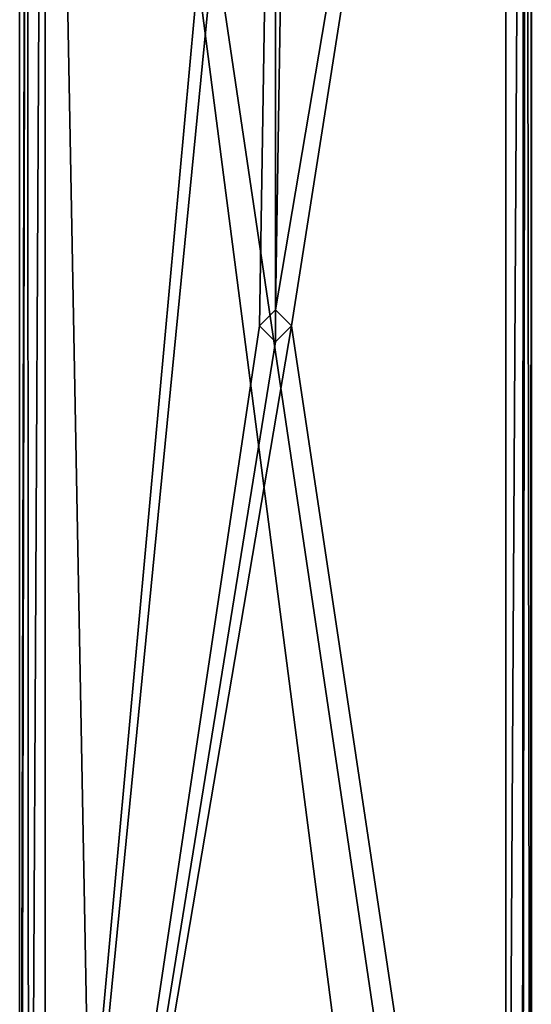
# Model space of a CAD drawing. Header units: millimetres. Extents: x -269 to 269, y -42 to 464.
# Tile 239 of 256: x 226 to 243, y 100 to 131. Entities that reach past the tile are written whole.
import ezdxf

# ---------------------------------------------------------------- set-up
doc = ezdxf.new("R2010")
doc.units = ezdxf.units.MM
doc.header["$LTSCALE"] = 65.185185
for name, color, linetype in [('761', 7, 'CONTINUOUS'), ('763', 7, 'CONTINUOUS'), ('765', 7, 'CONTINUOUS'), ('767', 7, 'CONTINUOUS'), ('773', 7, 'CONTINUOUS'), ('774', 7, 'CONTINUOUS'), ('877', 7, 'CONTINUOUS'), ('880', 7, 'CONTINUOUS'), ('881', 7, 'CONTINUOUS')]:
    doc.layers.add(name, color=color, linetype=linetype)

msp = doc.modelspace()

# ---------------------------------------------------------------- linework, layer by layer
at = {"layer": '761', "color": 250, "linetype": 'Continuous', "true_color": 0x404040}
for points in [[(226.489, 168.761), (226.489, 70.9), (234, 153), (226.489, 168.761)], [(242.511, 168.761), (235, 153), (234.501, 121.5), (242.511, 168.761)], [(235, 121), (242.511, 168.761), (234.501, 121.5), (235, 121)], [(242.511, 70.9), (242.511, 168.761), (235, 121), (242.511, 70.9)], [(234, 153), (226.489, 70.9), (234.499, 152.5), (234, 153)], [(235, 153), (234.499, 152.5), (234.501, 121.5), (235, 153)], [(234.499, 152.5), (226.489, 70.9), (234, 121), (234.499, 152.5)], [(234.501, 121.5), (234.499, 152.5), (234, 121), (234.501, 121.5)], [(226.489, 70.9), (242.511, 70.9), (235, 121), (226.489, 70.9)], [(226.489, 70.9), (235, 121), (234.499, 120.5), (226.489, 70.9)], [(234, 121), (226.489, 70.9), (234.499, 120.5), (234, 121)]]:
    msp.add_3dface(points, dxfattribs=at)
at = {"layer": '763', "color": 250, "linetype": 'Continuous', "true_color": 0x404040}
for points in [[(239.9, 71.6, -18.5), (229.1, 71.6, -18.5), (227.289, 168.761, -18.5), (239.9, 71.6, -18.5)], [(227.289, 168.761, -18.5), (229.1, 71.6, -18.5), (227.289, 71.6, -18.5), (227.289, 168.761, -18.5)], [(241.711, 71.6, -18.5), (239.9, 71.6, -18.5), (227.289, 168.761, -18.5), (241.711, 71.6, -18.5)], [(241.711, 168.761, -18.5), (241.711, 71.6, -18.5), (227.289, 168.761, -18.5), (241.711, 168.761, -18.5)]]:
    msp.add_3dface(points, dxfattribs=at)
at = {"layer": '765', "color": 250, "linetype": 'Continuous', "true_color": 0x404040}
for points in [[(226.489, 168.761, -17.7), (226.723, 168.761, -18.265), (226.489, 70.9, -17.7), (226.489, 168.761, -17.7)], [(226.489, 70.9, -17.7), (226.723, 168.761, -18.265), (226.497, 70.862, -17.81), (226.489, 70.9, -17.7)], [(226.723, 168.761, -18.265), (226.519, 70.829, -17.914), (226.497, 70.862, -17.81), (226.723, 168.761, -18.265)], [(226.777, 71.087, -18.314), (226.519, 70.829, -17.914), (226.723, 168.761, -18.265), (226.777, 71.087, -18.314)], [(227.289, 168.761, -18.5), (226.777, 71.087, -18.314), (226.723, 168.761, -18.265), (227.289, 168.761, -18.5)], [(227.289, 168.761, -18.5), (227.289, 71.6, -18.5), (226.777, 71.087, -18.314), (227.289, 168.761, -18.5)]]:
    msp.add_3dface(points, dxfattribs=at)
at = {"layer": '767', "color": 250, "linetype": 'Continuous', "true_color": 0x404040}
for points in [[(226.489, 70.9), (226.489, 168.761), (226.489, 70.9, -17.7), (226.489, 70.9)], [(226.489, 168.761), (226.489, 168.761, -17.7), (226.489, 70.9, -17.7), (226.489, 168.761)]]:
    msp.add_3dface(points, dxfattribs=at)
at = {"layer": '773', "color": 250, "linetype": 'Continuous', "true_color": 0x404040}
for points in [[(242.511, 168.761), (242.511, 70.9), (242.511, 168.761, -17.7), (242.511, 168.761)], [(242.511, 168.761, -17.7), (242.511, 70.9), (242.511, 70.9, -17.7), (242.511, 168.761, -17.7)]]:
    msp.add_3dface(points, dxfattribs=at)
at = {"layer": '774', "color": 250, "linetype": 'Continuous', "true_color": 0x404040}
for points in [[(241.711, 71.6, -18.5), (241.711, 168.761, -18.5), (242.276, 168.761, -18.266), (241.711, 71.6, -18.5)], [(241.711, 71.6, -18.5), (242.276, 168.761, -18.266), (242.224, 71.087, -18.314), (241.711, 71.6, -18.5)], [(242.276, 168.761, -18.266), (242.35, 168.761, -18.181), (242.224, 71.087, -18.314), (242.276, 168.761, -18.266)], [(242.224, 71.087, -18.314), (242.35, 168.761, -18.181), (242.481, 70.829, -17.914), (242.224, 71.087, -18.314)], [(242.35, 168.761, -18.181), (242.511, 168.761, -17.7), (242.481, 70.829, -17.914), (242.35, 168.761, -18.181)], [(242.481, 70.829, -17.914), (242.511, 168.761, -17.7), (242.503, 70.862, -17.81), (242.481, 70.829, -17.914)], [(242.511, 168.761, -17.7), (242.511, 70.9, -17.7), (242.503, 70.862, -17.81), (242.511, 168.761, -17.7)]]:
    msp.add_3dface(points, dxfattribs=at)
at = {"layer": '877', "color": 250, "linetype": 'Continuous', "true_color": 0x404040}
for points in [[(234.499, 121.5, 10), (234, 121, 10), (234.501, 120.5, 10), (234.499, 121.5, 10)], [(235, 121, 10), (234.499, 121.5, 10), (234.501, 120.5, 10), (235, 121, 10)]]:
    msp.add_3dface(points, dxfattribs=at)
at = {"layer": '880', "color": 250, "linetype": 'Continuous', "true_color": 0x404040}
for points in [[(234.501, 121.5), (234, 121), (234.499, 121.5, 10), (234.501, 121.5)], [(234, 121), (234, 121, 10), (234.499, 121.5, 10), (234, 121)], [(234.501, 121.5), (234.499, 121.5, 10), (235, 121, 10), (234.501, 121.5)], [(235, 121), (234.501, 121.5), (235, 121, 10), (235, 121)]]:
    msp.add_3dface(points, dxfattribs=at)
at = {"layer": '881', "color": 250, "linetype": 'Continuous', "true_color": 0x404040}
for points in [[(234, 121), (234.499, 120.5), (234, 121, 10), (234, 121)], [(234, 121, 10), (234.499, 120.5), (234.501, 120.5, 10), (234, 121, 10)], [(234.499, 120.5), (235, 121), (234.501, 120.5, 10), (234.499, 120.5)], [(235, 121), (235, 121, 10), (234.501, 120.5, 10), (235, 121)]]:
    msp.add_3dface(points, dxfattribs=at)

doc.saveas('drawing.dxf')
